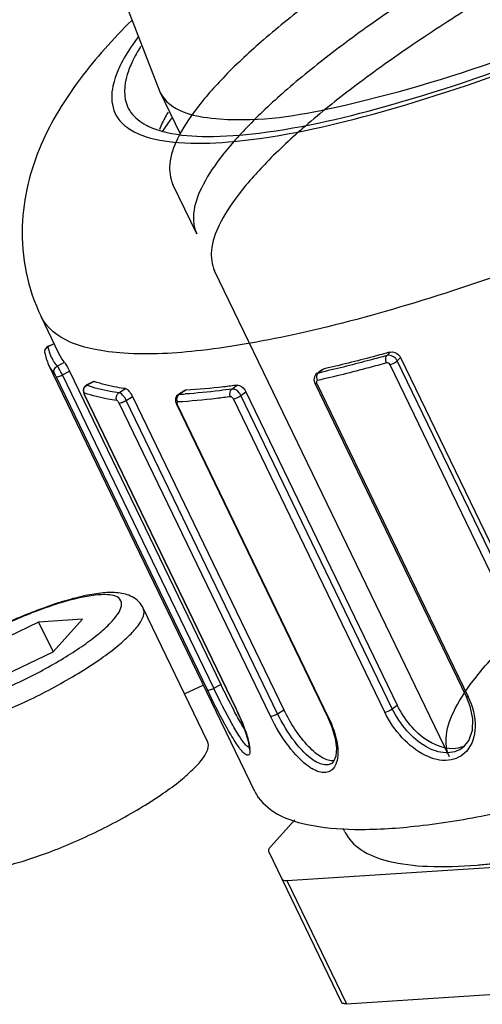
# Model space of a CAD drawing. Header units: millimetres. Extents: x 0 to 8410, y 0 to 5940.
# Tile 5 of 122: x 1833 to 1849, y 3394 to 3429. Entities that reach past the tile are written whole.
import ezdxf

# ---------------------------------------------------------------- set-up
doc = ezdxf.new("R2010")
doc.units = ezdxf.units.MM
doc.header["$LTSCALE"] = 462.55
doc.layers.get('0').update_dxf_attribs({"linetype": 'CONTINUOUS'})
for name, color, linetype in [('204101000016_DXF_DIMENSION', 7, 'CONTINUOUS'), ('304105000130DXF_CONTINUOUS_LINE', 7, 'CONTINUOUS'), ('304109000030DXF_CONTINUOUS_LINE', 7, 'CONTINUOUS'), ('304109000031DXF_CONTINUOUS_LINE', 7, 'CONTINUOUS'), ('304109000033DXF_CONTINUOUS_LINE', 7, 'CONTINUOUS'), ('501023000078DXF_CONTINUOUS_LINE', 7, 'CONTINUOUS'), ('R6-3BUXIAN-2DXF_CONTINUOUS_LINE', 7, 'CONTINUOUS')]:
    doc.layers.add(name, color=color, linetype=linetype)
doc.styles.get("Standard").update_dxf_attribs({"font": 'txt', "width": 0.7})
doc.dimstyles.new('DIMSTYLE_4', dxfattribs={"dimtxt": 90, "dimasz": 50, "dimexe": 1.5, "dimexo": 0, "dimgap": 2.25, "dimtad": 1, "dimdsep": 46, "dimtxsty": 'Standard', "dimblk": '_FILLED', "dimblk1": '_FILLED', "dimblk2": '_FILLED', "dimcen": 0.09, "dimclrt": 5, "dimazin": 2, "dimtp": 0.01, "dimtm": 0.01, "dimtfac": 1, "dimtofl": 0, "dimtmove": 0, "dimatfit": 3, "dimldrblk": '_FILLED', "dimfxl": 1, "dimtolj": 1, "dimarcsym": 0})

# ---------------------------------------------------------------- blocks, each defined once
blk = doc.blocks.new('_FILLED')
at = {"color": 0, "linetype": 'ByBlock'}
blk.add_solid([(0, 0), (-1, 0.17), (-1, -0.17)], dxfattribs=at)
blk = doc.blocks.new('*D9')
at = {"layer": '204101000016_DXF_DIMENSION', "color": 2, "linetype": 'Continuous'}
for p, q in [((1813.231, 4163.237), (1813.231, 4734.179)), ((2265.731, 3121.359), (2265.731, 4734.179)), ((1813.231, 4719.179), (2039.481, 4719.179)), ((2265.731, 4719.179), (2039.481, 4719.179))]:
    blk.add_line(p, q, dxfattribs=at)
at = {"layer": '204101000016_DXF_DIMENSION', "color": 2, "linetype": 'Continuous', "xscale": 50, "yscale": 50, "zscale": 50, "rotation": 180}
blk.add_blockref('_FILLED', (1813.231, 4719.179), dxfattribs=at)
at = {"layer": '204101000016_DXF_DIMENSION', "color": 2, "linetype": 'Continuous', "xscale": 50, "yscale": 50, "zscale": 50}
blk.add_blockref('_FILLED', (2265.731, 4719.179), dxfattribs=at)

msp = doc.modelspace()

# ---------------------------------------------------------------- linework, layer by layer
at = {"layer": '304105000130DXF_CONTINUOUS_LINE', "color": 7, "linetype": 'Continuous'}
msp.add_line((1839.32142, 3404.97758), (1838.65297, 3404.6765), dxfattribs=at)
at = {"layer": '304109000030DXF_CONTINUOUS_LINE', "color": 7, "linetype": 'Continuous'}
for p, q in [((1842.55813, 3400.20284), (1841.69769, 3399.25123)), ((1844.32735, 3399.78354), (1844.27027, 3399.90177)), ((1841.62803, 3399.08736), (1844.21637, 3393.72579)), ((1842.27492, 3398.05554), (1854.76899, 3398.8543)), ((1844.38801, 3393.67841), (1856.88208, 3394.47717))]:
    msp.add_line(p, q, dxfattribs=at)
at = {"layer": '304109000030DXF_CONTINUOUS_LINE', "color": 9, "linetype": 'Continuous'}
msp.add_line((1842.27492, 3398.05554), (1844.38801, 3393.67841), dxfattribs=at)
at = {"layer": '304109000030DXF_CONTINUOUS_LINE', "color": 7, "linetype": 'Continuous'}
for points, knots in [([(1844.32735, 3399.78354), (1844.4503, 3399.52886), (1844.92192, 3399.04634), (1845.97909, 3398.66825), (1847.38383, 3398.51098), (1848.4377, 3398.55086), (1849.02163, 3398.59863)], [0, 0, 0, 0, 0.16732697, 0.37793372, 0.65335315, 1, 1, 1, 1]), ([(1841.69769, 3399.25123), (1841.68337, 3399.23539), (1841.64653, 3399.19137), (1841.61097, 3399.12269), (1841.62803, 3399.08736)], [0, 0, 0, 0, 0.35241452, 1, 1, 1, 1]), ([(1849.02163, 3398.59863), (1849.18644, 3398.61211), (1849.88845, 3398.67891), (1850.58698, 3398.77974), (1851.11905, 3398.87055)], [0, 0, 0, 0, 0.2345137, 1, 1, 1, 1]), ([(1842.10328, 3398.10292), (1842.10788, 3398.09338), (1842.15323, 3398.04755), (1842.2242, 3398.0523), (1842.27492, 3398.05554)], [0, 0, 0, 0, 0.17253261, 1, 1, 1, 1]), ([(1844.38801, 3393.67841), (1844.3667, 3393.67705), (1844.30931, 3393.67558), (1844.23343, 3393.69045), (1844.21637, 3393.72579)], [0, 0, 0, 0, 0.35241452, 1, 1, 1, 1])]:
    msp.add_open_spline(points, degree=3, knots=knots, dxfattribs=at)
at = {"layer": '304109000031DXF_CONTINUOUS_LINE', "color": 7, "linetype": 'Continuous'}
for centre, radius, start, end in [((1845.42186, 3419.65296), 9.05605, 142.968233, 144.264459), ((1844.38402, 3420.39382), 7.78093, 144.229291, 146.99166)]:
    msp.add_arc(centre, radius, start, end, dxfattribs=at)
at = {"layer": '304109000033DXF_CONTINUOUS_LINE', "color": 7, "linetype": 'Continuous'}
for p, q in [((1834.19336, 3416.75011), (1833.55944, 3418.06325)), ((1834.02422, 3417.10048), (1833.80289, 3417.00276)), ((1841.13891, 3401.21278), (1833.82761, 3416.35765)), ((1846.30764, 3416.60657), (1851.67489, 3405.48865)), ((1834.56684, 3416.12245), (1839.93409, 3405.00453)), ((1843.51759, 3416.1745), (1843.33559, 3416.03619)), ((1843.51751, 3416.17444), (1843.5769, 3416.20175)), ((1835.42429, 3415.76118), (1835.16355, 3415.62438)), ((1835.4241, 3415.76109), (1835.44195, 3415.76082)), ((1843.25188, 3415.92255), (1843.23592, 3415.81275)), ((1843.23592, 3415.81275), (1843.2669, 3415.69529)), ((1843.2669, 3415.69529), (1848.63415, 3404.57737)), ((1835.06877, 3415.51992), (1835.05283, 3415.44096)), ((1835.1205, 3415.59416), (1835.06877, 3415.51992)), ((1835.0872, 3415.29948), (1835.09457, 3415.28365)), ((1835.16354, 3415.62437), (1835.1205, 3415.59416)), ((1838.43094, 3415.29458), (1838.36717, 3415.23479)), ((1838.66176, 3415.43806), (1838.43094, 3415.29458)), ((1838.66162, 3415.43797), (1838.69822, 3415.44893)), ((1840.82501, 3415.39272), (1846.19226, 3404.27481)), ((1835.09456, 3415.28368), (1840.46181, 3404.16577)), ((1836.80284, 3415.22687), (1842.17009, 3404.10896)), ((1838.32972, 3415.15139), (1838.32615, 3415.05264)), ((1838.32615, 3415.05264), (1838.35791, 3414.95112)), ((1838.36717, 3415.23479), (1838.32972, 3415.15139)), ((1838.3579, 3414.95113), (1843.72515, 3403.83322)), ((1840.4618, 3404.16578), (1840.53163, 3404.01771)), ((1848.50993, 3402.76077), (1848.50827, 3402.75951)), ((1844.01325, 3402.46009), (1843.93553, 3402.26925)), ((1843.93553, 3402.26925), (1843.86835, 3402.20624))]:
    msp.add_line(p, q, dxfattribs=at)
at = {"layer": '304109000033DXF_CONTINUOUS_LINE', "color": 9, "linetype": 'Continuous'}
for p, q in [((1834.02793, 3417.09279), (1833.79907, 3416.99173)), ((1845.82567, 3416.67934), (1845.94673, 3416.8037)), ((1834.12837, 3416.30176), (1834.39243, 3416.44032)), ((1851.3045, 3405.23416), (1845.93725, 3416.35207)), ((1846.19283, 3416.48863), (1846.30764, 3416.60657)), ((1851.56008, 3405.37072), (1846.19283, 3416.48863)), ((1834.31641, 3415.99105), (1834.56684, 3416.12245)), ((1839.68366, 3404.87313), (1834.31641, 3415.99105)), ((1843.5769, 3416.20175), (1843.39186, 3416.06114)), ((1839.45952, 3404.81329), (1834.09227, 3415.9312)), ((1835.44195, 3415.76082), (1835.17789, 3415.62226)), ((1843.33511, 3415.69111), (1848.70237, 3404.5732)), ((1835.11132, 3415.34584), (1835.09141, 3415.35298)), ((1836.32069, 3415.35913), (1836.55472, 3415.50461)), ((1838.69822, 3415.44893), (1838.46419, 3415.30345)), ((1840.32796, 3415.48848), (1840.513, 3415.62909)), ((1840.64953, 3415.25938), (1840.82501, 3415.39272)), ((1835.10345, 3415.27652), (1835.09457, 3415.28365)), ((1835.10345, 3415.27652), (1840.4707, 3404.15861)), ((1841.69254, 3403.87729), (1836.32529, 3414.9952)), ((1836.5809, 3415.08891), (1836.80284, 3415.22687)), ((1841.94815, 3403.971), (1836.5809, 3415.08891)), ((1838.39048, 3414.94155), (1838.35791, 3414.95112)), ((1845.7504, 3404.02147), (1840.38315, 3415.13938)), ((1846.01678, 3404.14147), (1840.64953, 3415.25938)), ((1838.39048, 3414.94155), (1843.75773, 3403.82364)), ((1839.68366, 3404.87313), (1839.93409, 3405.00453)), ((1840.4707, 3404.15861), (1840.46181, 3404.16577)), ((1846.01678, 3404.14147), (1846.19226, 3404.27481)), ((1841.94815, 3403.971), (1842.17009, 3404.10896)), ((1843.75773, 3403.82364), (1843.72515, 3403.83322)), ((1843.8721, 3402.20852), (1843.86843, 3402.20627))]:
    msp.add_line(p, q, dxfattribs=at)
at = {"layer": '304109000033DXF_CONTINUOUS_LINE', "color": 7, "linetype": 'Continuous'}
for points in [[(1833.74662, 3416.96549), (1833.71153, 3416.92175), (1833.69086, 3416.87354), (1833.68342, 3416.82503), (1833.68672, 3416.78139), (1833.68745, 3416.77752)], [(1833.80289, 3417.00275), (1833.79617, 3416.99964), (1833.74662, 3416.96549)], [(1843.33618, 3416.03664), (1843.30925, 3416.01308), (1843.25188, 3415.92255)], [(1835.05283, 3415.44096), (1835.06203, 3415.36939), (1835.0872, 3415.29948)], [(1848.63413, 3404.57735), (1848.77032, 3404.2356), (1848.86242, 3403.78445), (1848.8482, 3403.37093), (1848.73353, 3403.02757), (1848.5328, 3402.77889), (1848.50832, 3402.75957)], [(1840.53163, 3404.01771), (1840.64473, 3403.76067), (1840.73975, 3403.5216), (1840.81587, 3403.30532), (1840.87296, 3403.11594), (1840.91148, 3402.95723), (1840.93273, 3402.83204), (1840.93892, 3402.74558), (1840.93853, 3402.72784)], [(1843.72513, 3403.83322), (1843.87117, 3403.48934), (1843.9886, 3403.08695), (1844.03379, 3402.74169), (1844.01325, 3402.46009)]]:
    msp.add_lwpolyline(points, dxfattribs=at)
at = {"layer": '304109000033DXF_CONTINUOUS_LINE', "color": 9, "linetype": 'Continuous'}
for centre, radius, start, end in [((1835.30438, 3417.28772), 1.53429, 210.317383, 211.791662), ((1835.3499, 3417.31753), 1.5887, 211.840783, 219.745347), ((1832.99769, 3461.64445), 46.75337, 282.845295, 283.023623), ((1843.43992, 3415.74172), 0.11639, 194.778142, 205.773631), ((1837.50294, 3433.27573), 17.99797, 273.061574, 273.701011), ((1838.54068, 3415.01417), 0.16684, 198.526107, 205.802403), ((1840.03593, 3402.64387), 0.92991, 2.84939, 4.949469), ((1844.00367, 3403.43668), 1.64325, 236.097303, 239.391679), ((1843.99678, 3403.48192), 1.39838, 237.754895, 239.134541)]:
    msp.add_arc(centre, radius, start, end, dxfattribs=at)
at = {"layer": '304109000033DXF_CONTINUOUS_LINE', "color": 7, "linetype": 'Continuous'}
for centre, radius, start, end in [((1863.15609, 3416.1815), 25.7718, 205.701948, 207.900982), ((1857.45608, 3413.18898), 19.33406, 207.968039, 208.103018), ((1848.17582, 3403.58508), 0.85866, 292.074378, 298.705824)]:
    msp.add_arc(centre, radius, start, end, dxfattribs=at)
at = {"layer": '304109000033DXF_CONTINUOUS_LINE', "color": 9, "linetype": 'Continuous'}
for points, knots in [([(1837.12934, 3424.50009), (1837.54314, 3424.34197), (1838.58149, 3424.1777), (1841.22979, 3424.26483), (1845.43888, 3425.17245), (1851.15584, 3427.07198), (1857.38668, 3429.74462), (1863.46669, 3432.90108), (1868.74701, 3436.21033), (1872.33368, 3438.99702), (1874.31236, 3441.08962), (1874.97618, 3442.04982), (1875.19357, 3442.5033)], [0, 0, 0, 0, 0.03067635, 0.07161254, 0.18325009, 0.32690632, 0.4886651, 0.65215883, 0.80079626, 0.91996015, 0.96517475, 1, 1, 1, 1]), ([(1882.63953, 3441.75702), (1882.83553, 3441.35101), (1882.81111, 3440.52575), (1882.38443, 3439.51054), (1881.55602, 3438.16363), (1879.90595, 3436.33469), (1877.27431, 3434.03196), (1873.921, 3431.56413), (1869.97293, 3429.02344), (1865.5754, 3426.50903), (1860.89589, 3424.11755), (1856.1127, 3421.94085), (1851.40864, 3420.06139), (1846.96356, 3418.55023), (1842.94546, 3417.45946), (1839.50552, 3416.83109), (1837.04708, 3416.67662), (1835.47715, 3416.86571), (1834.41683, 3417.16306), (1833.75544, 3417.65724), (1833.55944, 3418.06325)], [0, 0, 0, 0, 0.02332732, 0.03868008, 0.05725974, 0.10468912, 0.16547881, 0.23800626, 0.31989683, 0.4082859, 0.5, 0.5917141, 0.68010317, 0.76199374, 0.83452119, 0.89531088, 0.94274026, 0.96131992, 0.97667268, 1, 1, 1, 1]), ([(1837.00437, 3427.98924), (1836.93737, 3427.89939), (1836.69879, 3427.56676), (1836.48515, 3427.21484), (1836.35659, 3426.94666)], [0, 0, 0, 0, 0.27369732, 1, 1, 1, 1]), ([(1836.17383, 3426.49262), (1836.13777, 3426.37971), (1836.03408, 3425.98184), (1836.06001, 3425.53447), (1836.18807, 3425.26921)], [0, 0, 0, 0, 0.28694384, 1, 1, 1, 1]), ([(1836.48899, 3424.87409), (1836.53143, 3424.83585), (1836.72531, 3424.68044), (1836.95103, 3424.56822), (1837.12934, 3424.50009)], [0, 0, 0, 0, 0.23034199, 1, 1, 1, 1]), ([(1833.79907, 3416.99173), (1833.79909, 3416.99423), (1833.79921, 3416.99821), (1833.80149, 3417.00213), (1833.80288, 3417.00275)], [0, 0, 0, 0, 0.62145173, 1, 1, 1, 1]), ([(1846.19283, 3416.48863), (1846.1761, 3416.52327), (1846.09521, 3416.64186), (1845.92655, 3416.7095), (1845.82567, 3416.67934)], [0, 0, 0, 0, 0.26758015, 1, 1, 1, 1]), ([(1845.81649, 3416.41774), (1845.60638, 3416.35934), (1844.79284, 3416.13785), (1843.97444, 3415.93401), (1843.36502, 3415.79505)], [0, 0, 0, 0, 0.25864877, 1, 1, 1, 1]), ([(1845.82567, 3416.67934), (1845.6296, 3416.62484), (1844.86878, 3416.41745), (1844.10371, 3416.22555), (1843.53369, 3416.09371)], [0, 0, 0, 0, 0.25806987, 1, 1, 1, 1]), ([(1845.81649, 3416.41774), (1845.80523, 3416.44106), (1845.77678, 3416.52357), (1845.77885, 3416.63611), (1845.82567, 3416.67934)], [0, 0, 0, 0, 0.28896185, 1, 1, 1, 1]), ([(1845.93725, 3416.35207), (1846.01173, 3416.37288), (1846.10115, 3416.41583), (1846.17908, 3416.47451), (1846.19283, 3416.48863)], [0, 0, 0, 0, 0.79687928, 1, 1, 1, 1]), ([(1834.03427, 3416.03742), (1834.01251, 3416.08249), (1834.00661, 3416.19586), (1834.08275, 3416.27897), (1834.12837, 3416.30176)], [0, 0, 0, 0, 0.49532475, 1, 1, 1, 1]), ([(1834.09227, 3415.9312), (1834.08665, 3415.94284), (1834.06807, 3415.97851), (1834.05179, 3416.01632), (1834.03427, 3416.03742)], [0, 0, 0, 0, 0.32035557, 1, 1, 1, 1]), ([(1834.09227, 3415.9312), (1834.10973, 3415.91079), (1834.20803, 3415.94528), (1834.27068, 3415.96705), (1834.31641, 3415.99105)], [0, 0, 0, 0, 0.34211208, 1, 1, 1, 1]), ([(1834.31641, 3415.99105), (1834.28371, 3416.05879), (1834.22331, 3416.16176), (1834.16456, 3416.27323), (1834.12837, 3416.30176)], [0, 0, 0, 0, 0.62011787, 1, 1, 1, 1]), ([(1843.39186, 3416.06114), (1843.38172, 3416.0591), (1843.36206, 3416.05302), (1843.34423, 3416.04268), (1843.33619, 3416.03665)], [0, 0, 0, 0, 0.50735495, 1, 1, 1, 1]), ([(1843.3604, 3416.02217), (1843.36457, 3416.02978), (1843.37382, 3416.04388), (1843.3856, 3416.05602), (1843.39186, 3416.06114)], [0, 0, 0, 0, 0.51751958, 1, 1, 1, 1]), ([(1843.33511, 3415.69111), (1843.31997, 3415.68769), (1843.29885, 3415.68301), (1843.27034, 3415.68808), (1843.26687, 3415.69527)], [0, 0, 0, 0, 0.66030515, 1, 1, 1, 1]), ([(1835.09141, 3415.35298), (1835.07762, 3415.35797), (1835.08917, 3415.30305), (1835.09833, 3415.28712), (1835.10345, 3415.27652)], [0, 0, 0, 0, 0.55481165, 1, 1, 1, 1]), ([(1836.24251, 3415.08795), (1836.13823, 3415.10163), (1835.75563, 3415.15983), (1835.37695, 3415.25134), (1835.11132, 3415.34584)], [0, 0, 0, 0, 0.27168884, 1, 1, 1, 1]), ([(1835.17789, 3415.62226), (1835.17535, 3415.62361), (1835.17075, 3415.62568), (1835.16541, 3415.62534), (1835.16356, 3415.62438)], [0, 0, 0, 0, 0.57950314, 1, 1, 1, 1]), ([(1836.32069, 3415.35913), (1836.2151, 3415.37298), (1835.82839, 3415.43198), (1835.44569, 3415.52534), (1835.17789, 3415.62226)], [0, 0, 0, 0, 0.27216605, 1, 1, 1, 1]), ([(1836.5809, 3415.08891), (1836.54807, 3415.15692), (1836.47847, 3415.25889), (1836.37272, 3415.35614), (1836.32069, 3415.35913)], [0, 0, 0, 0, 0.59165061, 1, 1, 1, 1]), ([(1838.46419, 3415.30345), (1838.45821, 3415.30344), (1838.44656, 3415.30211), (1838.43571, 3415.29754), (1838.43096, 3415.29459)], [0, 0, 0, 0, 0.51687582, 1, 1, 1, 1]), ([(1838.44251, 3415.2864), (1838.44591, 3415.28956), (1838.4529, 3415.29556), (1838.46038, 3415.30095), (1838.46419, 3415.30345)], [0, 0, 0, 0, 0.50428926, 1, 1, 1, 1]), ([(1840.32796, 3415.48848), (1840.18297, 3415.46835), (1839.6302, 3415.39604), (1839.07495, 3415.34182), (1838.6647, 3415.3153)], [0, 0, 0, 0, 0.26257573, 1, 1, 1, 1]), ([(1840.64953, 3415.25938), (1840.63274, 3415.29416), (1840.56153, 3415.40552), (1840.42334, 3415.50487), (1840.32796, 3415.48848)], [0, 0, 0, 0, 0.28528472, 1, 1, 1, 1]), ([(1836.32529, 3414.9952), (1836.30997, 3415.02694), (1836.28667, 3415.06402), (1836.24929, 3415.08706), (1836.24251, 3415.08795)], [0, 0, 0, 0, 0.83758861, 1, 1, 1, 1]), ([(1836.32529, 3414.9952), (1836.36294, 3414.99046), (1836.45358, 3415.02365), (1836.53549, 3415.06068), (1836.5809, 3415.08891)], [0, 0, 0, 0, 0.41505172, 1, 1, 1, 1]), ([(1838.40157, 3415.03186), (1838.38495, 3415.03098), (1838.37103, 3414.99331), (1838.3795, 3414.97012), (1838.38249, 3414.96116)], [0, 0, 0, 0, 0.63800058, 1, 1, 1, 1]), ([(1840.27887, 3415.21824), (1840.11417, 3415.19536), (1839.49047, 3415.11443), (1838.86357, 3415.05655), (1838.40157, 3415.03186)], [0, 0, 0, 0, 0.26438216, 1, 1, 1, 1]), ([(1840.38315, 3415.13938), (1840.4037, 3415.14228), (1840.49818, 3415.16884), (1840.58818, 3415.21276), (1840.64953, 3415.25938)], [0, 0, 0, 0, 0.2122324, 1, 1, 1, 1]), ([(1839.45952, 3404.81329), (1839.47698, 3404.79288), (1839.57528, 3404.82737), (1839.63794, 3404.84914), (1839.68366, 3404.87313)], [0, 0, 0, 0, 0.34211207, 1, 1, 1, 1]), ([(1840.75065, 3402.57322), (1840.65038, 3402.66865), (1840.44906, 3402.95496), (1840.00941, 3403.69644), (1839.68455, 3404.34719), (1839.45952, 3404.81329)], [0, 0, 0, 0, 0.16023144, 0.40089347, 1, 1, 1, 1]), ([(1840.84805, 3402.83527), (1840.75717, 3402.92233), (1840.5758, 3403.18391), (1840.18059, 3403.85913), (1839.88767, 3404.4505), (1839.68366, 3404.87313)], [0, 0, 0, 0, 0.16049077, 0.40154806, 1, 1, 1, 1]), ([(1848.70237, 3404.5732), (1848.68723, 3404.56977), (1848.6661, 3404.5651), (1848.6376, 3404.57016), (1848.63413, 3404.57735)], [0, 0, 0, 0, 0.66024268, 1, 1, 1, 1]), ([(1848.70237, 3404.5732), (1848.86386, 3404.23856), (1849.05553, 3403.57111), (1848.85262, 3402.86628), (1848.65476, 3402.64197)], [0, 0, 0, 0, 0.55402219, 1, 1, 1, 1]), ([(1840.4707, 3404.15861), (1840.60169, 3403.88724), (1840.79794, 3403.42078), (1840.94476, 3402.92899), (1840.96237, 3402.7241)], [0, 0, 0, 0, 0.59436855, 1, 1, 1, 1]), ([(1845.7504, 3404.02147), (1845.77096, 3404.02437), (1845.86543, 3404.05093), (1845.95543, 3404.09484), (1846.01678, 3404.14147)], [0, 0, 0, 0, 0.2122324, 1, 1, 1, 1]), ([(1848.50822, 3402.75949), (1848.34355, 3402.63503), (1847.86378, 3402.51039), (1847.14016, 3402.78855), (1846.49122, 3403.35281), (1846.15153, 3403.86237), (1846.01678, 3404.14147)], [0, 0, 0, 0, 0.19537134, 0.42883988, 0.70666093, 1, 1, 1, 1]), ([(1841.69254, 3403.87729), (1841.73019, 3403.87255), (1841.82083, 3403.90574), (1841.90274, 3403.94277), (1841.94815, 3403.971)], [0, 0, 0, 0, 0.41505172, 1, 1, 1, 1]), ([(1843.0871, 3402.07281), (1842.79567, 3402.2683), (1842.27142, 3402.84852), (1841.87285, 3403.50389), (1841.69254, 3403.87729)], [0, 0, 0, 0, 0.45837977, 1, 1, 1, 1]), ([(1843.25068, 3402.29921), (1842.97693, 3402.47184), (1842.48704, 3403.01286), (1842.11692, 3403.62141), (1841.94815, 3403.971)], [0, 0, 0, 0, 0.45464969, 1, 1, 1, 1]), ([(1843.75773, 3403.82364), (1843.8951, 3403.53904), (1844.0817, 3403.0211), (1844.10685, 3402.44539), (1844.03143, 3402.22474)], [0, 0, 0, 0, 0.57540885, 1, 1, 1, 1]), ([(1848.65476, 3402.64197), (1848.49615, 3402.46217), (1847.97253, 3402.21205), (1847.09735, 3402.46502), (1846.31806, 3403.09605), (1845.90992, 3403.69118), (1845.7504, 3404.02147)], [0, 0, 0, 0, 0.19497531, 0.42342572, 0.70171522, 1, 1, 1, 1]), ([(1840.94619, 3402.53431), (1840.93701, 3402.51486), (1840.89236, 3402.47536), (1840.84154, 3402.50365), (1840.81855, 3402.51834)], [0, 0, 0, 0, 0.44084599, 1, 1, 1, 1]), ([(1840.96469, 3402.6901), (1840.96549, 3402.67367), (1840.96627, 3402.62152), (1840.96156, 3402.56692), (1840.94619, 3402.53431)], [0, 0, 0, 0, 0.31334701, 1, 1, 1, 1]), ([(1843.99014, 3402.12766), (1843.95663, 3402.06348), (1843.86699, 3401.94678), (1843.56156, 3401.83188), (1843.31424, 3401.93545), (1843.16699, 3402.02239)], [0, 0, 0, 0, 0.23239672, 0.45111423, 1, 1, 1, 1]), ([(1843.86838, 3402.20626), (1843.83115, 3402.18374), (1843.63388, 3402.1113), (1843.41742, 3402.19911), (1843.27938, 3402.28159)], [0, 0, 0, 0, 0.2129694, 1, 1, 1, 1])]:
    msp.add_open_spline(points, degree=3, knots=knots, dxfattribs=at)
at = {"layer": '304109000033DXF_CONTINUOUS_LINE', "color": 7, "linetype": 'Continuous'}
for points, knots in [([(1838.02405, 3424.59613), (1838.48899, 3424.49008), (1839.58966, 3424.41246), (1842.2964, 3424.63166), (1846.45956, 3425.61991), (1852.01924, 3427.54708), (1857.97715, 3430.16352), (1863.73165, 3433.20133), (1868.69873, 3436.35603), (1872.06199, 3439.00121), (1873.91719, 3440.98432), (1874.54102, 3441.89445), (1874.74717, 3442.32448)], [0, 0, 0, 0, 0.03419139, 0.07835931, 0.19446074, 0.339505, 0.5, 0.660495, 0.80553926, 0.92164069, 0.96580861, 1, 1, 1, 1]), ([(1836.77592, 3428.57327), (1836.1213, 3427.92291), (1834.89204, 3426.5646), (1833.39801, 3424.14858), (1832.64922, 3421.18804), (1833.08439, 3419.04727), (1833.55944, 3418.06325)], [0, 0, 0, 0, 0.2360819, 0.46708835, 0.72044529, 1, 1, 1, 1]), ([(1837.09157, 3427.64403), (1837.0639, 3427.59997), (1836.96071, 3427.43114), (1836.86604, 3427.25698), (1836.80299, 3427.12547)], [0, 0, 0, 0, 0.26293837, 1, 1, 1, 1]), ([(1836.80299, 3427.12547), (1836.72958, 3426.97233), (1836.51587, 3426.46363), (1836.46944, 3425.83647), (1836.63835, 3425.48658)], [0, 0, 0, 0, 0.30415627, 1, 1, 1, 1]), ([(1836.63835, 3425.48658), (1836.66924, 3425.4226), (1836.82608, 3425.16132), (1837.07843, 3424.96773), (1837.28338, 3424.85895)], [0, 0, 0, 0, 0.23442756, 1, 1, 1, 1]), ([(1838.06619, 3425.32128), (1838.03466, 3425.26808), (1837.91958, 3425.06661), (1837.81793, 3424.85713), (1837.75495, 3424.699)], [0, 0, 0, 0, 0.26649938, 1, 1, 1, 1]), ([(1837.28338, 3424.85895), (1837.33648, 3424.83077), (1837.5735, 3424.71757), (1837.82681, 3424.64112), (1838.02405, 3424.59613)], [0, 0, 0, 0, 0.22909607, 1, 1, 1, 1]), ([(1841.13891, 3401.21278), (1841.28193, 3400.91651), (1841.85353, 3400.3588), (1843.12562, 3399.95555), (1844.82029, 3399.81758), (1846.94596, 3399.9544), (1849.46742, 3400.35928), (1852.33774, 3401.02947), (1855.49792, 3401.95199), (1860.13107, 3403.5367), (1866.12194, 3405.99541), (1873.15009, 3409.44193), (1879.61101, 3413.17447), (1883.5547, 3415.88962), (1885.30445, 3417.26654)], [0, 0, 0, 0, 0.02028743, 0.04637474, 0.08095716, 0.12471233, 0.17740011, 0.23829461, 0.3063589, 0.38033368, 0.54017809, 0.70532237, 0.86269373, 1, 1, 1, 1]), ([(1845.94673, 3416.8037), (1845.7437, 3416.74734), (1844.9572, 3416.53344), (1844.16608, 3416.33634), (1843.5769, 3416.20175)], [0, 0, 0, 0, 0.25851542, 1, 1, 1, 1]), ([(1845.94673, 3416.8037), (1846.04676, 3416.83147), (1846.21111, 3416.75906), (1846.29076, 3416.64152), (1846.30764, 3416.60657)], [0, 0, 0, 0, 0.72782073, 1, 1, 1, 1]), ([(1834.39243, 3416.44032), (1834.40293, 3416.42758), (1834.46554, 3416.3235), (1834.52144, 3416.21648), (1834.56684, 3416.12245)], [0, 0, 0, 0, 0.13651841, 1, 1, 1, 1]), ([(1836.55472, 3415.50461), (1836.45205, 3415.51821), (1836.07558, 3415.57606), (1835.70303, 3415.66696), (1835.44195, 3415.76082)], [0, 0, 0, 0, 0.27181648, 1, 1, 1, 1]), ([(1836.55472, 3415.50461), (1836.60449, 3415.49801), (1836.70167, 3415.39595), (1836.76982, 3415.29528), (1836.80284, 3415.22687)], [0, 0, 0, 0, 0.3979155, 1, 1, 1, 1]), ([(1840.513, 3415.62909), (1840.35391, 3415.60709), (1839.75094, 3415.52912), (1839.14495, 3415.47314), (1838.69822, 3415.44893)], [0, 0, 0, 0, 0.26415869, 1, 1, 1, 1]), ([(1840.513, 3415.62909), (1840.53967, 3415.63278), (1840.67733, 3415.6075), (1840.77806, 3415.48998), (1840.82501, 3415.39272)], [0, 0, 0, 0, 0.19956244, 1, 1, 1, 1]), ([(1848.49851, 3402.78937), (1848.10934, 3402.63145), (1847.3195, 3402.88641), (1846.62721, 3403.55118), (1846.31481, 3404.02096), (1846.19226, 3404.27481)], [0, 0, 0, 0, 0.43137995, 0.71047073, 1, 1, 1, 1]), ([(1840.77008, 3403.434), (1840.74032, 3403.48189), (1840.61193, 3403.69455), (1840.49192, 3403.91215), (1840.40147, 3404.08151)], [0, 0, 0, 0, 0.22701785, 1, 1, 1, 1]), ([(1843.95965, 3402.30194), (1843.81759, 3402.28303), (1843.46221, 3402.41455), (1842.80892, 3402.99929), (1842.39965, 3403.63345), (1842.17009, 3404.10896)], [0, 0, 0, 0, 0.16312025, 0.39903788, 1, 1, 1, 1])]:
    msp.add_open_spline(points, degree=3, knots=knots, dxfattribs=at)
at = {"layer": '304109000033DXF_CONTINUOUS_LINE', "color": 9, "linetype": 'Continuous'}
for points in [[(1836.35659, 3426.94666), (1836.28607, 3426.79954), (1836.22347, 3426.64803), (1836.17383, 3426.49262)], [(1836.18807, 3425.26921), (1836.26004, 3425.12012), (1836.36599, 3424.98491), (1836.48899, 3424.87409)], [(1833.68755, 3416.77754), (1833.67188, 3416.85649), (1833.72609, 3416.95777), (1833.79907, 3416.99173)], [(1833.79907, 3416.99173), (1833.83263, 3416.82455), (1833.89384, 3416.66042), (1833.97991, 3416.51322)], [(1834.03427, 3416.03742), (1833.95311, 3416.13516), (1833.88284, 3416.24324), (1833.82761, 3416.35765)], [(1845.93725, 3416.35207), (1845.91733, 3416.39333), (1845.86064, 3416.43001), (1845.81649, 3416.41774)], [(1843.33767, 3415.89478), (1843.3338, 3415.93774), (1843.33968, 3415.98434), (1843.3604, 3416.02217)], [(1843.36502, 3415.79505), (1843.33539, 3415.7883), (1843.31966, 3415.74141), (1843.32739, 3415.71203)], [(1843.36502, 3415.79505), (1843.35003, 3415.82609), (1843.34077, 3415.86045), (1843.33767, 3415.89478)], [(1835.09141, 3415.35298), (1835.07662, 3415.38361), (1835.07002, 3415.4192), (1835.07206, 3415.45314)], [(1835.07206, 3415.45314), (1835.07603, 3415.51953), (1835.11964, 3415.59017), (1835.17789, 3415.62226)], [(1836.24251, 3415.08795), (1836.20161, 3415.17267), (1836.23969, 3415.31129), (1836.32069, 3415.35913)], [(1840.27887, 3415.21824), (1840.23907, 3415.30069), (1840.25338, 3415.43537), (1840.32796, 3415.48848)], [(1838.37902, 3415.13234), (1838.37903, 3415.18788), (1838.40184, 3415.24858), (1838.44251, 3415.2864)], [(1838.40157, 3415.03186), (1838.38665, 3415.06277), (1838.37902, 3415.09801), (1838.37902, 3415.13234)], [(1840.38315, 3415.13938), (1840.3642, 3415.17863), (1840.32203, 3415.22424), (1840.27887, 3415.21824)], [(1840.93995, 3402.76951), (1840.90491, 3402.78332), (1840.87525, 3402.80921), (1840.84805, 3402.83527)], [(1840.81855, 3402.51834), (1840.79403, 3402.53401), (1840.77173, 3402.55316), (1840.75065, 3402.57322)], [(1844.03143, 3402.22474), (1844.02005, 3402.19146), (1844.00641, 3402.15883), (1843.99014, 3402.12766)]]:
    msp.add_open_spline(points, degree=3, dxfattribs=at)
at = {"layer": '304109000033DXF_CONTINUOUS_LINE', "color": 7, "linetype": 'Continuous'}
for points in [[(1833.6875, 3416.77729), (1833.71653, 3416.6327), (1833.7635, 3416.49045), (1833.82761, 3416.35765)], [(1834.39243, 3416.44032), (1834.31437, 3416.53504), (1834.24673, 3416.63957), (1834.19336, 3416.75011)]]:
    msp.add_open_spline(points, degree=3, dxfattribs=at)
at = {"layer": '501023000078DXF_CONTINUOUS_LINE', "color": 7, "linetype": 'Continuous'}
for p, q in [((1839.46758, 3402.98907), (1837.18545, 3407.71637)), ((1835.02878, 3407.32289), (1833.474, 3407.2235)), ((1833.9839, 3406.16728), (1835.02878, 3407.32289)), ((1833.474, 3407.2235), (1830.87433, 3405.96849)), ((1833.474, 3407.2235), (1833.9839, 3406.16728)), ((1831.38423, 3404.91227), (1833.9839, 3406.16728))]:
    msp.add_line(p, q, dxfattribs=at)
for points, knots in [([(1837.18545, 3407.71637), (1837.10382, 3407.88545), (1836.82469, 3408.15517), (1836.28995, 3408.28027), (1835.72685, 3408.26647), (1835.09844, 3408.16216), (1834.39128, 3407.97786), (1833.32545, 3407.62186), (1831.96136, 3407.03658), (1830.65465, 3406.33249), (1829.71297, 3405.71935), (1829.12885, 3405.28026), (1828.65633, 3404.85312), (1828.29535, 3404.42075), (1828.06068, 3403.92426), (1828.09831, 3403.53795), (1828.17992, 3403.36889)], [0, 0, 0, 0, 0.05015818, 0.09556098, 0.14370573, 0.19997915, 0.26538169, 0.33875881, 0.5000085, 0.66125694, 0.73463283, 0.80003217, 0.85630134, 0.90444401, 0.94984659, 1, 1, 1, 1]), ([(1830.46206, 3398.64159), (1830.54734, 3398.46494), (1830.99523, 3398.37699), (1831.54522, 3398.41614), (1832.18707, 3398.53058), (1832.92065, 3398.73099), (1834.04555, 3399.11301), (1835.48651, 3399.73468), (1836.86956, 3400.47632), (1837.86837, 3401.11954), (1838.48157, 3401.56929), (1838.9704, 3402.0007), (1839.34314, 3402.40701), (1839.55286, 3402.81242), (1839.46758, 3402.98907)], [0, 0, 0, 0, 0.05553719, 0.10315648, 0.16418974, 0.23700828, 0.31922682, 0.5, 0.68077318, 0.76299172, 0.83581026, 0.89684352, 0.94446281, 1, 1, 1, 1])]:
    msp.add_open_spline(points, degree=3, knots=knots, dxfattribs=at)
at = {"layer": '501023000078DXF_CONTINUOUS_LINE', "color": 9, "linetype": 'Continuous'}
for points, knots in [([(1836.39154, 3407.98078), (1836.31649, 3408.13623), (1835.92235, 3408.21362), (1835.43836, 3408.17916), (1834.87354, 3408.07847), (1834.228, 3407.90211), (1833.23809, 3407.56593), (1831.97003, 3407.01885), (1830.75293, 3406.3662), (1829.87398, 3405.80017), (1829.33437, 3405.4044), (1828.90421, 3405.02476), (1828.57619, 3404.66722), (1828.39164, 3404.31045), (1828.46668, 3404.15499)], [0, 0, 0, 0, 0.05553856, 0.10315765, 0.16418965, 0.2370066, 0.31922335, 0.50000005, 0.68077683, 0.76299357, 0.83581049, 0.89684246, 0.94446151, 1, 1, 1, 1]), ([(1828.46668, 3404.15499), (1828.54173, 3403.99954), (1828.93588, 3403.92214), (1829.41987, 3403.95661), (1829.98469, 3404.0573), (1830.63022, 3404.23366), (1831.62014, 3404.56984), (1832.8882, 3405.11692), (1834.1053, 3405.76957), (1834.98425, 3406.3356), (1835.52386, 3406.73137), (1835.95401, 3407.11101), (1836.28203, 3407.46855), (1836.46659, 3407.82532), (1836.39154, 3407.98078)], [0, 0, 0, 0, 0.05553856, 0.10315765, 0.16418965, 0.2370066, 0.31922335, 0.50000005, 0.68077683, 0.76299357, 0.83581049, 0.89684246, 0.94446151, 1, 1, 1, 1]), ([(1828.17992, 3403.36889), (1828.26521, 3403.19223), (1828.7131, 3403.10429), (1829.26309, 3403.14345), (1829.90493, 3403.25787), (1830.63849, 3403.45829), (1831.7634, 3403.8403), (1833.20438, 3404.46198), (1834.58744, 3405.20363), (1835.58624, 3405.84685), (1836.19944, 3406.29659), (1836.68825, 3406.728), (1837.061, 3407.1343), (1837.27073, 3407.53971), (1837.18545, 3407.71637)], [0, 0, 0, 0, 0.05553856, 0.10315765, 0.16418966, 0.2370066, 0.31922335, 0.50000004, 0.68077683, 0.76299356, 0.83581048, 0.89684246, 0.94446151, 1, 1, 1, 1])]:
    msp.add_open_spline(points, degree=3, knots=knots, dxfattribs=at)
at = {"layer": 'R6-3BUXIAN-2DXF_CONTINUOUS_LINE', "color": 7, "linetype": 'Continuous'}
for p, q in [((1837.76907, 3426.03843), (1838.4906, 3424.54383)), ((1839.08223, 3420.99928), (1838.23699, 3422.75013)), ((1848.04174, 3402.44025), (1839.71616, 3419.68614))]:
    msp.add_line(p, q, dxfattribs=at)
msp.add_lwpolyline([(1826.20878, 3734.17645), (1823.14149, 3702.45403), (1816.80336, 3647.485), (1812.16644, 3594.7543), (1811.21446, 3546.68123), (1814.89814, 3502.58395), (1823.87945, 3461.84108), (1837.76883, 3426.03891)], dxfattribs=at)
at = {"layer": 'R6-3BUXIAN-2DXF_CONTINUOUS_LINE', "color": 9, "linetype": 'Continuous'}
msp.add_arc((1838.78572, 3426.52961), 1.12909, 205.786862, 214.182317, dxfattribs=at)
msp.add_open_spline([(1837.85167, 3425.89526), (1838.26502, 3425.286), (1840.67116, 3424.84946), (1846.66676, 3425.88508), (1856.33163, 3429.46453), (1865.56474, 3434.43052), (1871.32841, 3438.9255), (1873.32267, 3441.07539), (1873.7313, 3442.10565)], degree=3, knots=[0, 0, 0, 0, 0.05395424, 0.15383554, 0.46120857, 0.7928435, 0.91877774, 1, 1, 1, 1], dxfattribs=at)
at = {"layer": 'R6-3BUXIAN-2DXF_CONTINUOUS_LINE', "color": 7, "linetype": 'Continuous'}
for points, knots in [([(1876.06018, 3441.00955), (1875.95398, 3441.22955), (1875.53446, 3441.64454), (1874.59872, 3441.95185), (1873.35303, 3442.06385), (1871.7911, 3441.97505), (1869.93755, 3441.68989), (1867.82551, 3441.21018), (1865.49687, 3440.54472), (1862.99826, 3439.7059), (1860.38026, 3438.71024), (1857.69596, 3437.57761), (1854.99984, 3436.33084), (1852.34663, 3434.99518), (1849.79015, 3433.59779), (1847.38215, 3432.16711), (1845.17123, 3430.73237), (1843.20176, 3429.32289), (1841.51248, 3427.96748), (1840.1363, 3426.69346), (1839.09527, 3425.52566), (1838.40816, 3424.4806), (1838.06678, 3423.55674), (1838.13079, 3422.97014), (1838.23699, 3422.75013)], [0, 0, 0, 0, 0.01639424, 0.03734585, 0.06501495, 0.09997404, 0.14206513, 0.19074392, 0.24521952, 0.30452477, 0.36756183, 0.43313836, 0.5, 0.56686164, 0.63243817, 0.69547523, 0.75478048, 0.80925608, 0.85793487, 0.90002596, 0.93498505, 0.96265415, 0.98360576, 1, 1, 1, 1]), ([(1855.85227, 3434.56508), (1854.95501, 3434.13192), (1853.19185, 3433.24432), (1850.63539, 3431.84694), (1848.22739, 3430.41626), (1846.01646, 3428.98152), (1844.047, 3427.57204), (1842.35771, 3426.21663), (1840.98154, 3424.94261), (1839.9405, 3423.77481), (1839.25339, 3422.72975), (1838.91201, 3421.80589), (1838.97602, 3421.21929), (1839.08223, 3420.99928)], [0, 0, 0, 0, 0.13372328, 0.26487633, 0.39095046, 0.50956096, 0.61851215, 0.71586975, 0.80005192, 0.86997011, 0.9253083, 0.96721151, 1, 1, 1, 1]), ([(1856.4862, 3433.25194), (1855.58894, 3432.81878), (1853.82578, 3431.93118), (1851.26932, 3430.5338), (1848.86132, 3429.10312), (1846.65039, 3427.66838), (1844.68093, 3426.2589), (1842.99164, 3424.90349), (1841.61547, 3423.62947), (1840.57443, 3422.46167), (1839.88732, 3421.41661), (1839.54594, 3420.49275), (1839.60995, 3419.90615), (1839.71616, 3419.68614)], [0, 0, 0, 0, 0.13372328, 0.26487633, 0.39095046, 0.50956096, 0.61851215, 0.71586975, 0.80005192, 0.86997011, 0.9253083, 0.96721151, 1, 1, 1, 1]), ([(1848.04174, 3402.44025), (1847.93005, 3402.67161), (1847.87342, 3403.29804), (1848.26545, 3404.27527), (1849.0315, 3405.38567), (1850.18357, 3406.62771), (1851.69788, 3407.98158), (1853.54754, 3409.41777), (1855.69264, 3410.90446), (1858.08676, 3412.40823), (1860.67707, 3413.89538), (1863.40617, 3415.3326), (1866.21338, 3416.6878), (1869.03623, 3417.93082), (1871.81184, 3419.03411), (1874.47846, 3419.97345), (1876.9768, 3420.72841), (1879.25184, 3421.28345), (1881.25384, 3421.62711), (1882.94296, 3421.75668), (1884.28891, 3421.66585), (1885.29794, 3421.365), (1885.75324, 3420.93103), (1885.86493, 3420.69966)], [0, 0, 0, 0, 0.01724197, 0.03964625, 0.06953101, 0.10742524, 0.15305784, 0.20573377, 0.26448499, 0.32814847, 0.39541901, 0.46489272, 0.53510728, 0.60458099, 0.67185153, 0.73551501, 0.79426623, 0.84694216, 0.89257476, 0.93046899, 0.96035375, 0.98275803, 1, 1, 1, 1])]:
    msp.add_open_spline(points, degree=3, knots=knots, dxfattribs=at)

# ---------------------------------------------------------------- dimensions: what is measured, and where the dimension line sits
at = {"layer": '204101000016_DXF_DIMENSION', "color": 2, "linetype": 'Continuous'}
dim = msp.add_linear_dim(base=(1813.23067, 4719.17912), p1=(2265.73067, 3121.35928), p2=(1813.23067, 4163.23731), angle=180, dimstyle='DIMSTYLE_4', dxfattribs=at)
dim.commit()
dim.dimension.update_dxf_attribs({"geometry": '*D9', "text_midpoint": (1902.21741, 4719.17912), "dimtype": 160})

doc.saveas('drawing.dxf')
